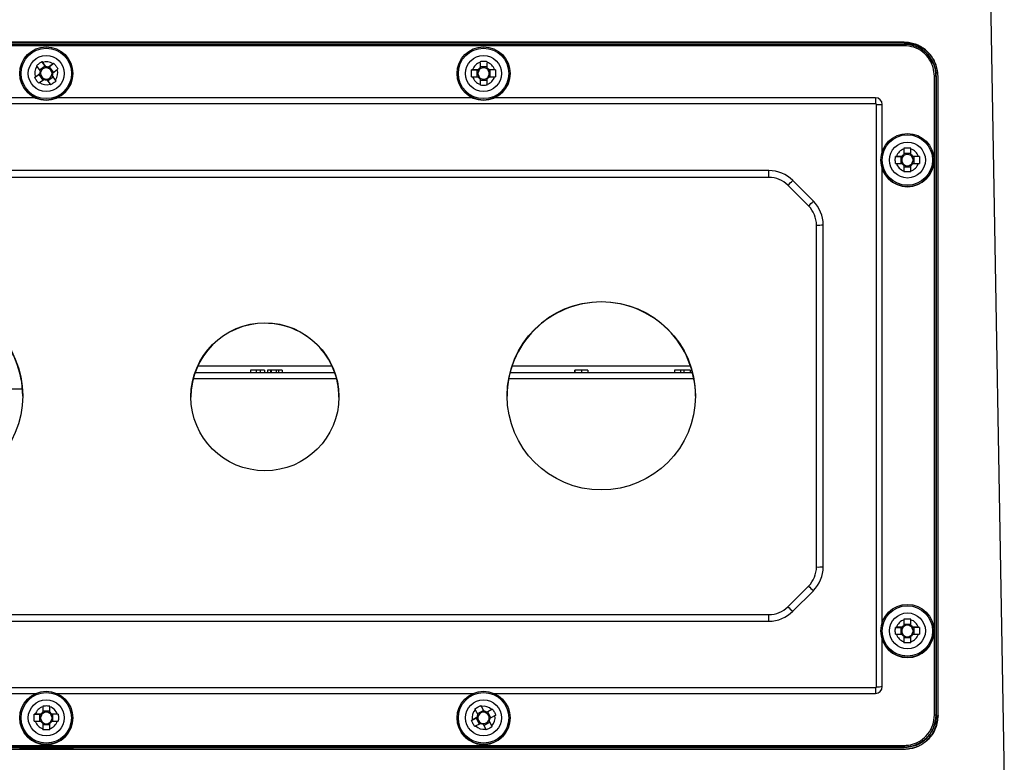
# Model space of a CAD drawing. Header units: millimetres. Extents: x -0.66 to 0.91, y -0.4 to 0.64.
# Tile 13 of 241: x 0.05 to 0.2, y -0.27 to -0.16. Entities that reach past the tile are written whole.
import ezdxf

# ---------------------------------------------------------------- set-up
doc = ezdxf.new("R2010")
doc.units = ezdxf.units.MM
doc.layers.add('FORMAT', color=7, linetype='Continuous')

msp = doc.modelspace()

# ---------------------------------------------------------------- linework, layer by layer
at = {"layer": 'FORMAT', "color": 7, "linetype": 'Continuous', "lineweight": 25}
for p, q in [((0.196311, -0.14611), (0.198474, -0.270031)), ((0.183571, -0.16047), (-0.006429, -0.16047)), ((-0.006429, -0.160522), (0.183571, -0.160522)), ((-0.006429, -0.160729), (0.183571, -0.160729)), ((0.183571, -0.160974), (-0.006429, -0.160974)), ((0.183571, -0.160522), (0.183571, -0.16047)), ((0.183571, -0.160974), (0.183571, -0.160729)), ((0.1879, -0.163556), (0.187013, -0.162228)), ((0.055515, -0.163462), (0.055426, -0.163344)), ((0.055426, -0.163344), (0.055899, -0.16401)), ((0.055995, -0.164111), (0.055515, -0.163462)), ((0.057072, -0.163694), (0.056424, -0.164174)), ((0.057192, -0.163606), (0.056554, -0.164107)), ((0.057192, -0.163606), (0.057072, -0.163694)), ((0.120556, -0.163448), (0.120556, -0.164256)), ((0.121586, -0.164256), (0.121586, -0.163448)), ((0.187742, -0.163203), (0.187741, -0.163199)), ((0.052121, -0.165099), (0.052121, -0.165109)), ((0.054336, -0.165723), (0.054974, -0.165278)), ((0.055104, -0.165152), (0.054456, -0.165633)), ((0.054598, -0.163957), (0.054687, -0.164075)), ((0.054687, -0.164075), (0.055168, -0.164724)), ((0.054974, -0.165278), (0.05522, -0.165096)), ((0.054974, -0.165278), (0.055573, -0.166086)), ((0.055899, -0.16401), (0.055086, -0.164613)), ((0.055899, -0.16401), (0.056081, -0.164256)), ((0.056308, -0.164289), (0.056554, -0.164107)), ((0.057153, -0.164916), (0.056554, -0.164107)), ((0.056888, -0.165344), (0.05707, -0.16559)), ((0.057037, -0.165002), (0.057686, -0.164521)), ((0.057686, -0.164521), (0.057806, -0.164434)), ((0.060021, -0.165109), (0.060021, -0.165099)), ((0.117121, -0.165099), (0.117121, -0.165109)), ((0.119442, -0.164562), (0.119293, -0.164564)), ((0.119293, -0.164564), (0.120087, -0.164591)), ((0.120249, -0.164562), (0.119442, -0.164562)), ((0.120087, -0.164591), (0.120087, -0.165592)), ((0.120087, -0.164591), (0.120393, -0.164591)), ((0.121586, -0.164123), (0.120556, -0.164123)), ((0.121748, -0.164591), (0.122054, -0.164591)), ((0.122699, -0.164562), (0.121892, -0.164562)), ((0.122849, -0.164564), (0.122054, -0.164591)), ((0.122054, -0.165592), (0.122054, -0.164591)), ((0.122849, -0.164564), (0.122699, -0.164562)), ((0.125021, -0.165109), (0.125021, -0.165099)), ((0.054456, -0.165633), (0.054336, -0.165723)), ((0.054949, -0.166551), (0.055069, -0.16646)), ((0.055069, -0.16646), (0.055717, -0.165979)), ((0.056146, -0.166043), (0.056627, -0.166692)), ((0.056256, -0.166192), (0.05707, -0.16559)), ((0.056627, -0.166692), (0.056715, -0.166813)), ((0.057454, -0.166078), (0.056973, -0.16543)), ((0.057543, -0.1662), (0.05707, -0.16559)), ((0.057543, -0.1662), (0.057454, -0.166078)), ((0.119293, -0.165593), (0.119442, -0.165592)), ((0.119442, -0.165592), (0.120249, -0.165592)), ((0.120556, -0.165898), (0.120556, -0.166705)), ((0.120556, -0.16609), (0.121586, -0.16609)), ((0.120556, -0.166705), (0.120556, -0.166856)), ((0.121586, -0.166705), (0.121586, -0.165898)), ((0.121586, -0.166856), (0.121586, -0.166705)), ((0.121892, -0.165592), (0.122699, -0.165592)), ((0.122699, -0.165592), (0.122849, -0.165593)), ((0.188075, -0.260478), (0.188075, -0.165478)), ((0.188325, -0.165483), (0.188325, -0.260483)), ((0.188325, -0.165483), (0.188327, -0.165487)), ((0.188327, -0.260487), (0.188327, -0.165487)), ((0.188327, -0.165487), (0.188345, -0.165505)), ((0.188345, -0.260505), (0.188345, -0.165505)), ((0.188571, -0.165522), (0.188571, -0.260522)), ((0.188571, -0.165522), (0.188623, -0.165522)), ((0.188623, -0.260522), (0.188623, -0.165522)), ((0.054463, -0.168716), (-0.002186, -0.168716)), ((0.179327, -0.169591), (-0.002186, -0.169591)), ((0.119463, -0.168716), (0.057679, -0.168716)), ((0.179327, -0.168716), (0.122679, -0.168716)), ((0.179327, -0.168716), (0.179327, -0.169591)), ((0.179465, -0.256245), (0.179465, -0.169729)), ((0.180331, -0.176697), (0.180331, -0.169721)), ((0.183556, -0.17632), (0.183556, -0.177127)), ((0.184586, -0.176994), (0.183556, -0.176994)), ((0.184586, -0.177127), (0.184586, -0.17632)), ((0.180121, -0.17797), (0.180121, -0.17798)), ((0.182442, -0.177433), (0.182293, -0.177435)), ((0.182293, -0.177435), (0.183087, -0.177463)), ((0.182293, -0.178465), (0.182442, -0.178463)), ((0.183249, -0.177433), (0.182442, -0.177433)), ((0.182442, -0.178463), (0.183249, -0.178463)), ((0.183087, -0.177463), (0.183087, -0.178463)), ((0.183087, -0.177463), (0.183393, -0.177463)), ((0.184748, -0.177463), (0.185054, -0.177463)), ((0.185699, -0.177433), (0.184892, -0.177433)), ((0.184892, -0.178463), (0.185699, -0.178463)), ((0.185849, -0.177435), (0.185054, -0.177463)), ((0.185054, -0.178463), (0.185054, -0.177463)), ((0.185849, -0.177435), (0.185699, -0.177433)), ((0.185699, -0.178463), (0.185849, -0.178465)), ((0.188021, -0.17798), (0.188021, -0.17797)), ((0.163482, -0.179537), (0.013659, -0.179537)), ((0.163482, -0.180554), (0.163482, -0.179537)), ((0.180331, -0.246686), (0.180331, -0.179253)), ((0.183556, -0.178769), (0.183556, -0.179576)), ((0.183556, -0.178961), (0.184586, -0.178961)), ((0.183556, -0.179576), (0.183556, -0.179727)), ((0.184586, -0.179576), (0.184586, -0.178769)), ((0.184586, -0.179727), (0.184586, -0.179576)), ((0.163482, -0.180554), (0.013659, -0.180554)), ((0.170089, -0.184072), (0.167018, -0.181001)), ((0.169381, -0.184796), (0.16631, -0.181725)), ((0.170553, -0.238455), (0.170553, -0.187624)), ((0.171553, -0.238438), (0.171553, -0.187607)), ((0.078618, -0.20854), (0.098523, -0.20854)), ((0.086429, -0.209222), (0.086429, -0.209522)), ((0.087276, -0.209222), (0.086429, -0.209222)), ((0.087276, -0.209222), (0.087276, -0.209522)), ((0.087882, -0.209222), (0.087882, -0.209522)), ((0.088513, -0.209222), (0.088513, -0.209522)), ((0.08941, -0.209222), (0.088929, -0.209222)), ((0.088929, -0.209222), (0.088929, -0.209522)), ((0.08941, -0.209222), (0.08941, -0.209522)), ((0.089518, -0.209222), (0.08941, -0.209222)), ((0.089518, -0.209222), (0.089518, -0.209522)), ((0.090224, -0.209222), (0.090224, -0.209522)), ((0.090579, -0.209222), (0.090224, -0.209222)), ((0.090579, -0.209222), (0.090579, -0.209522)), ((0.091141, -0.209222), (0.090579, -0.209222)), ((0.091141, -0.209222), (0.091141, -0.209522)), ((0.125323, -0.20854), (0.151819, -0.20854)), ((0.134583, -0.209222), (0.134583, -0.209522)), ((0.134632, -0.209222), (0.134632, -0.209522)), ((0.135606, -0.209222), (0.135606, -0.209522)), ((0.13657, -0.209222), (0.13657, -0.209522)), ((0.149433, -0.209222), (0.149433, -0.209522)), ((0.150357, -0.209222), (0.149433, -0.209222)), ((0.150357, -0.209222), (0.150357, -0.209522)), ((0.150851, -0.209222), (0.150357, -0.209222)), ((0.150851, -0.209222), (0.150851, -0.209522)), ((0.151772, -0.209222), (0.150851, -0.209222)), ((0.151772, -0.209222), (0.151772, -0.209522)), ((0.099227, -0.210496), (0.077915, -0.210496)), ((0.078213, -0.209522), (0.098929, -0.209522)), ((0.152333, -0.210496), (0.124809, -0.210496)), ((0.125027, -0.209522), (0.152115, -0.209522)), ((0.052532, -0.212022), (0.050621, -0.212022)), ((0.16631, -0.244354), (0.169381, -0.241283)), ((0.167018, -0.245043), (0.170089, -0.241973)), ((0.013659, -0.245525), (0.163482, -0.245525)), ((0.163482, -0.246507), (0.163482, -0.245525)), ((0.013659, -0.246507), (0.163482, -0.246507)), ((0.183556, -0.246309), (0.183556, -0.247116)), ((0.184586, -0.246984), (0.183556, -0.246984)), ((0.184586, -0.247116), (0.184586, -0.246309)), ((0.180121, -0.247959), (0.180121, -0.24797)), ((0.182442, -0.247422), (0.182293, -0.247424)), ((0.182293, -0.247424), (0.183087, -0.247452)), ((0.182293, -0.248454), (0.182442, -0.248452)), ((0.183249, -0.247422), (0.182442, -0.247422)), ((0.182442, -0.248452), (0.183249, -0.248452)), ((0.183087, -0.247452), (0.183087, -0.248452)), ((0.183087, -0.247452), (0.183393, -0.247452)), ((0.183556, -0.248758), (0.183556, -0.249566)), ((0.184586, -0.249566), (0.184586, -0.248758)), ((0.184748, -0.247452), (0.185054, -0.247452)), ((0.185699, -0.247422), (0.184892, -0.247422)), ((0.184892, -0.248452), (0.185699, -0.248452)), ((0.185849, -0.247424), (0.185054, -0.247452)), ((0.185054, -0.248452), (0.185054, -0.247452)), ((0.185849, -0.247424), (0.185699, -0.247422)), ((0.185699, -0.248452), (0.185849, -0.248454)), ((0.188021, -0.24797), (0.188021, -0.247959)), ((0.180331, -0.256236), (0.180331, -0.249242)), ((0.183556, -0.24895), (0.184586, -0.24895)), ((0.183556, -0.249566), (0.183556, -0.249717)), ((0.184586, -0.249717), (0.184586, -0.249566)), ((-0.002186, -0.256383), (0.179327, -0.256383)), ((-0.002186, -0.25724), (0.054543, -0.25724)), ((0.057598, -0.25724), (0.119543, -0.25724)), ((0.122598, -0.25724), (0.179327, -0.25724)), ((0.179327, -0.256383), (0.179327, -0.25724)), ((0.054442, -0.260346), (0.054293, -0.260348)), ((0.054293, -0.260348), (0.055087, -0.260375)), ((0.055249, -0.260346), (0.054442, -0.260346)), ((0.055087, -0.260375), (0.055087, -0.261376)), ((0.055087, -0.260375), (0.055393, -0.260375)), ((0.055556, -0.259232), (0.055556, -0.26004)), ((0.056586, -0.259907), (0.055556, -0.259907)), ((0.056586, -0.26004), (0.056586, -0.259232)), ((0.056748, -0.260375), (0.057054, -0.260375)), ((0.057699, -0.260346), (0.056892, -0.260346)), ((0.057849, -0.260348), (0.057054, -0.260375)), ((0.057054, -0.261376), (0.057054, -0.260375)), ((0.057849, -0.260348), (0.057699, -0.260346)), ((0.119774, -0.259542), (0.119845, -0.259672)), ((0.119845, -0.259672), (0.120228, -0.260382)), ((0.121057, -0.259781), (0.120163, -0.260263)), ((0.120751, -0.259183), (0.12068, -0.259053)), ((0.12068, -0.259053), (0.121057, -0.259781)), ((0.121134, -0.259894), (0.120751, -0.259183)), ((0.121057, -0.259781), (0.121202, -0.26005)), ((0.121423, -0.260116), (0.121692, -0.259971)), ((0.12226, -0.259635), (0.121549, -0.260018)), ((0.122391, -0.259566), (0.121692, -0.259971)), ((0.122168, -0.260854), (0.121692, -0.259971)), ((0.122391, -0.259566), (0.12226, -0.259635)), ((0.122749, -0.260541), (0.12288, -0.260472)), ((0.188325, -0.260483), (0.188327, -0.260487)), ((0.188327, -0.260487), (0.188345, -0.260505)), ((0.052121, -0.260883), (0.052121, -0.260893)), ((0.054293, -0.261377), (0.054442, -0.261376)), ((0.054442, -0.261376), (0.055249, -0.261376)), ((0.055556, -0.261682), (0.055556, -0.262489)), ((0.055556, -0.261873), (0.056586, -0.261873)), ((0.056586, -0.262489), (0.056586, -0.261682)), ((0.056892, -0.261376), (0.057699, -0.261376)), ((0.057699, -0.261376), (0.057849, -0.261377)), ((0.060021, -0.260893), (0.060021, -0.260883)), ((0.117121, -0.260883), (0.117121, -0.260893)), ((0.119261, -0.261253), (0.119961, -0.260904)), ((0.119393, -0.26118), (0.119261, -0.261253)), ((0.120103, -0.260797), (0.119393, -0.26118)), ((0.119881, -0.262087), (0.120592, -0.261704)), ((0.119961, -0.260904), (0.12023, -0.260758)), ((0.119961, -0.260904), (0.120437, -0.261787)), ((0.121007, -0.261828), (0.12139, -0.262538)), ((0.121096, -0.261993), (0.121991, -0.261511)), ((0.121845, -0.261242), (0.121991, -0.261511)), ((0.122297, -0.26205), (0.121914, -0.261339)), ((0.122368, -0.262183), (0.121991, -0.261511)), ((0.122038, -0.260924), (0.122749, -0.260541)), ((0.125021, -0.260893), (0.125021, -0.260883)), ((0.188571, -0.260522), (0.188623, -0.260522)), ((0.055556, -0.262489), (0.055556, -0.26264)), ((0.056586, -0.26264), (0.056586, -0.262489)), ((0.11975, -0.262159), (0.119881, -0.262087)), ((0.12139, -0.262538), (0.121461, -0.262672)), ((0.122368, -0.262183), (0.122297, -0.26205)), ((-0.006429, -0.264983), (0.183571, -0.264983)), ((0.183571, -0.265237), (-0.006429, -0.265237)), ((-0.006429, -0.265244), (0.183571, -0.265244)), ((-0.006429, -0.265279), (0.183571, -0.265279)), ((0.183571, -0.265574), (-0.006429, -0.265574)), ((0.052071, -0.265505), (0.052558, -0.265505)), ((0.052558, -0.265505), (0.052558, -0.265279)), ((0.052558, -0.265505), (0.052571, -0.265517)), ((0.052571, -0.265279), (0.052571, -0.265531)), ((0.059571, -0.265531), (0.052571, -0.265531)), ((0.059571, -0.265279), (0.059571, -0.265531)), ((0.059583, -0.265505), (0.059571, -0.265517)), ((0.059583, -0.265279), (0.059583, -0.265505)), ((0.060071, -0.265505), (0.059583, -0.265505)), ((0.060071, -0.265505), (0.060071, -0.265279)), ((0.060088, -0.265522), (0.060071, -0.265505)), ((0.060088, -0.265522), (0.060088, -0.265279)), ((0.060088, -0.265522), (0.183571, -0.265522)), ((0.183571, -0.264983), (0.183571, -0.265237)), ((0.183571, -0.265237), (0.183571, -0.265244)), ((0.183571, -0.265244), (0.183571, -0.265279)), ((0.183571, -0.265522), (0.183571, -0.265574))]:
    msp.add_line(p, q, dxfattribs=at)
at = {"layer": 'FORMAT', "color": 7, "linetype": 'Continuous', "lineweight": 25, "flags": 128}
msp.add_lwpolyline([(0.117121, -0.260893), (0.117196, -0.261659), (0.117594, -0.262767)], dxfattribs=at)
at = {"layer": 'FORMAT', "color": 7, "linetype": 'Continuous', "lineweight": 25}
for centre, radius in [((0.056071, -0.165098), 0.0039496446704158), ((0.056071, -0.165095), 0.0037497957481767), ((0.05607, -0.165096), 0.0026748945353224), ((0.121071, -0.165099), 0.0039495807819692), ((0.121071, -0.165095), 0.0037496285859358), ((0.12107, -0.165095), 0.0026747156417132), ((0.184071, -0.17797), 0.0039495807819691), ((0.184071, -0.177966), 0.0037496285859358), ((0.18407, -0.177966), 0.0026747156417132), ((0.03857, -0.213003), 0.0139993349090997), ((0.13857, -0.213003), 0.0139993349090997), ((0.08857, -0.213162), 0.0109994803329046), ((0.184071, -0.247959), 0.0039495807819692), ((0.184071, -0.247956), 0.0037496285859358), ((0.18407, -0.247956), 0.0026747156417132), ((0.056071, -0.260883), 0.0039495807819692), ((0.056071, -0.260879), 0.0037496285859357), ((0.121071, -0.260883), 0.0039497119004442), ((0.121071, -0.260879), 0.0037496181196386), ((0.05607, -0.260879), 0.0026747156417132), ((0.12107, -0.260879), 0.0026746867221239)]:
    msp.add_circle(centre, radius, dxfattribs=at)
for centre, radius, start, end in [((0.056071, -0.165077), 0.0017082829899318, 54.094559, 108.990422), ((0.12107, -0.165077), 0.0017079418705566, 107.54393, 162.447343), ((0.121071, -0.165077), 0.0017079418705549, 17.552657, 72.45607), ((0.056071, -0.165109), 0.0039500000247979, 180.00642, 359.99358), ((0.05607, -0.165077), 0.001707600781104, 144.084468, 198.995434), ((0.05607, -0.165077), 0.0009690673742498, 158.630375, 184.449527), ((0.05607, -0.165106), 0.0008507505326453, 163.77993, 179.299973), ((0.056071, -0.165106), 0.0008508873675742, 179.302809, 253.787983), ((0.056071, -0.165106), 0.0008509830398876, 89.297426, 163.776667), ((0.056071, -0.165077), 0.0009694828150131, 68.636629, 94.448352), ((0.056071, -0.165106), 0.000850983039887, 269.297426, 343.776667), ((0.056071, -0.165107), 0.0008511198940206, 73.78472, 89.300262), ((0.056071, -0.165106), 0.0008508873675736, 359.302809, 73.787983), ((0.056071, -0.165106), 0.00085075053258, 343.77993, 359.299973), ((0.056071, -0.165077), 0.0009690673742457, 338.630375, 4.449527), ((0.056071, -0.165077), 0.0017076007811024, 324.084468, 18.995434), ((0.121071, -0.165109), 0.0039500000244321, 180.006373, 359.993627), ((0.12107, -0.165106), 0.0008507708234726, 142.753799, 217.246201), ((0.121071, -0.165077), 0.0009692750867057, 122.087918, 147.903355), ((0.121071, -0.165106), 0.0008509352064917, 127.23674, 142.754533), ((0.121071, -0.165107), 0.0008510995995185, 52.763993, 127.236007), ((0.121071, -0.165077), 0.0009692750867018, 32.096645, 57.912082), ((0.121071, -0.165106), 0.0008509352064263, 37.245467, 52.76326), ((0.121071, -0.165106), 0.0008507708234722, 322.753799, 37.246201), ((0.056071, -0.165076), 0.0017082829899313, 234.094559, 288.990422), ((0.056071, -0.165077), 0.000969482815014, 248.636629, 274.448352), ((0.056071, -0.165106), 0.0008511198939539, 253.78472, 269.300262), ((0.12107, -0.165077), 0.0017079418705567, 197.552657, 252.45607), ((0.121071, -0.165077), 0.0009692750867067, 212.096645, 237.912082), ((0.121071, -0.165106), 0.0008509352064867, 217.245467, 232.76326), ((0.121071, -0.165106), 0.0008510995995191, 232.763993, 307.236007), ((0.121071, -0.165077), 0.0017079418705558, 287.54393, 342.447343), ((0.121071, -0.165077), 0.0009692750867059, 302.087918, 327.903355), ((0.121071, -0.165106), 0.0008509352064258, 307.23674, 322.754533), ((0.188137, -0.169136), 0.0036583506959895, 87.050533, 90.967143), ((0.179327, -0.169721), 0.0010042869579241, 0.004364, 90.004363), ((0.179327, -0.169729), 0.0001383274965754, 0.004364, 90.004363), ((0.17956, -0.136111), 0.033618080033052, 269.839254, 271.315349), ((0.18407, -0.177948), 0.0017079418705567, 107.54393, 162.447343), ((0.184071, -0.177948), 0.001707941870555, 17.552657, 72.45607), ((0.184071, -0.17798), 0.0039500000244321, 180.006373, 359.993627), ((0.18407, -0.177948), 0.0017079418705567, 197.552657, 252.45607), ((0.18407, -0.177977), 0.0008507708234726, 142.753799, 217.246201), ((0.184071, -0.177948), 0.0009692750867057, 122.087918, 147.903355), ((0.184071, -0.177948), 0.0009692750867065, 212.096645, 237.912082), ((0.184071, -0.177978), 0.0008509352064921, 127.23674, 142.754533), ((0.184071, -0.177977), 0.0008509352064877, 217.245467, 232.76326), ((0.184071, -0.177978), 0.0008510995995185, 52.763993, 127.236007), ((0.184071, -0.177948), 0.0017079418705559, 287.54393, 342.447343), ((0.184071, -0.177948), 0.0009692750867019, 32.096645, 57.912082), ((0.184071, -0.177948), 0.0009692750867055, 302.087918, 327.903355), ((0.184071, -0.177978), 0.0008509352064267, 37.245467, 52.76326), ((0.184071, -0.177977), 0.0008509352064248, 307.23674, 322.754533), ((0.184071, -0.177977), 0.0008507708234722, 322.753799, 37.246201), ((0.163482, -0.184537), 0.0050003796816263, 45.005417, 90.000754), ((0.184071, -0.177977), 0.0008510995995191, 232.763993, 307.236007), ((0.163482, -0.184554), 0.0040003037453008, 45.005417, 90.000754), ((0.151499, -0.166562), 0.0211966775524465, 314.325826, 317.062493), ((0.154571, -0.169632), 0.0211966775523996, 314.325826, 317.062493), ((0.166554, -0.187607), 0.0049988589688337, 0.000754, 45.005417), ((0.166554, -0.187624), 0.0039990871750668, 0.000754, 45.005417), ((0.170803, -0.173286), 0.014339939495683, 269.001369, 272.998326), ((0.038572, -0.213067), 0.0139989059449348, 0.004249, 90.004478), ((0.13857, -0.213067), 0.0139989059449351, 89.995522, 179.995751), ((0.138572, -0.213067), 0.0139989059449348, 0.004249, 90.004478), ((0.08857, -0.213225), 0.0109991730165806, 89.995692, 179.995581), ((0.088572, -0.213225), 0.0109991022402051, 0.00405, 90.004677), ((0.166554, -0.238455), 0.0039990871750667, 314.994583, 359.999246), ((0.166554, -0.238437), 0.0049988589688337, 314.994583, 359.999246), ((0.170803, -0.224117), 0.0143399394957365, 269.001369, 272.998326), ((0.183243, -0.227775), 0.0193546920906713, 224.258293, 227.182389), ((0.163482, -0.241525), 0.0040003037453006, 269.999246, 314.994583), ((0.180172, -0.230846), 0.0193546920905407, 224.258293, 227.182389), ((0.163482, -0.241507), 0.0050003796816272, 269.999246, 314.994583), ((0.18407, -0.247937), 0.0017079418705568, 107.54393, 162.447343), ((0.184071, -0.247937), 0.0009692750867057, 122.087918, 147.903355), ((0.184071, -0.247967), 0.0008509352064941, 127.23674, 142.754533), ((0.184071, -0.247967), 0.0008510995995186, 52.763993, 127.236007), ((0.184071, -0.247937), 0.0017079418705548, 17.552657, 72.45607), ((0.184071, -0.247937), 0.0009692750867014, 32.096645, 57.912082), ((0.184071, -0.247967), 0.0008509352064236, 37.245467, 52.76326), ((0.184071, -0.247969), 0.0039500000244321, 180.006373, 359.993627), ((0.18407, -0.247937), 0.0017079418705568, 197.552657, 252.45607), ((0.18407, -0.247967), 0.0008507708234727, 142.753799, 217.246201), ((0.184071, -0.247937), 0.0009692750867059, 212.096645, 237.912082), ((0.184071, -0.247967), 0.0008509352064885, 217.245467, 232.76326), ((0.184071, -0.247967), 0.0008510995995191, 232.763993, 307.236007), ((0.184071, -0.247937), 0.001707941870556, 287.54393, 342.447343), ((0.184071, -0.247937), 0.0009692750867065, 302.087918, 327.903355), ((0.184071, -0.247967), 0.000850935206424, 307.23674, 322.754533), ((0.184071, -0.247967), 0.0008507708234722, 322.753799, 37.246201), ((0.179327, -0.256236), 0.0010042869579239, 269.995637, 359.995636), ((0.179327, -0.256245), 0.0001383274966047, 269.995637, 359.995636), ((0.17956, -0.222627), 0.0336180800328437, 269.839254, 271.315349), ((0.05607, -0.260861), 0.0017079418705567, 107.54393, 162.447343), ((0.05607, -0.26089), 0.0008507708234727, 142.753799, 217.246201), ((0.056071, -0.260861), 0.0009692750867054, 122.087918, 147.903355), ((0.056071, -0.26089), 0.0008509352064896, 127.23674, 142.754533), ((0.056071, -0.260891), 0.0008510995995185, 52.763993, 127.236007), ((0.056071, -0.260861), 0.0017079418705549, 17.552657, 72.45607), ((0.056071, -0.260861), 0.0009692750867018, 32.096645, 57.912082), ((0.056071, -0.26089), 0.0008509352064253, 37.245467, 52.76326), ((0.056071, -0.26089), 0.0008507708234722, 322.753799, 37.246201), ((0.12107, -0.260861), 0.0017076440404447, 135.870381, 190.780389), ((0.12107, -0.260861), 0.0009690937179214, 150.416045, 176.234725), ((0.121071, -0.26089), 0.0008510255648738, 81.085837, 155.562441), ((0.121071, -0.260861), 0.0017082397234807, 45.881772, 100.778592), ((0.121071, -0.260861), 0.0009694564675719, 60.424085, 86.236279), ((0.121071, -0.260891), 0.0008510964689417, 65.572269, 81.088096), ((0.121071, -0.26089), 0.0008508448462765, 351.087524, 65.575335), ((0.188137, -0.264136), 0.0036583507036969, 87.050533, 90.967143), ((0.056071, -0.260893), 0.0039500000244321, 180.006373, 359.993627), ((0.05607, -0.260861), 0.0017079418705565, 197.552657, 252.45607), ((0.056071, -0.260861), 0.0009692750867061, 212.096645, 237.912082), ((0.056071, -0.26089), 0.000850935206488, 217.245467, 232.76326), ((0.056071, -0.26089), 0.000851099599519, 232.763993, 307.236007), ((0.056071, -0.260861), 0.0017079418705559, 287.54393, 342.447343), ((0.056071, -0.260861), 0.0009692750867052, 302.087918, 327.903355), ((0.056071, -0.26089), 0.0008509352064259, 307.23674, 322.754533), ((0.121071, -0.260893), 0.0039500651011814, 208.331524, 359.992119), ((0.12107, -0.26089), 0.0008508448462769, 171.087524, 245.575335), ((0.12107, -0.26089), 0.0008507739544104, 155.565506, 171.085264), ((0.121071, -0.260861), 0.0009694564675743, 240.424085, 266.236279), ((0.121071, -0.26089), 0.0008510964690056, 245.572269, 261.088096), ((0.121071, -0.26089), 0.0008510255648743, 261.085837, 335.562441), ((0.121071, -0.26089), 0.0008507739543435, 335.565506, 351.085264), ((0.121071, -0.260861), 0.0009690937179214, 330.416045, 356.234725), ((0.121071, -0.260861), 0.0017076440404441, 315.870381, 10.780389), ((0.121071, -0.26086), 0.0017082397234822, 225.881772, 280.778592)]:
    msp.add_arc(centre, radius, start, end, dxfattribs=at)
for points, knots in [([(0.1886230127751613, -0.1655220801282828), (0.1885499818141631, -0.1648710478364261), (0.1884130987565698, -0.1636508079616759), (0.1874200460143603, -0.162109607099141), (0.1860826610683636, -0.1610305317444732), (0.1847136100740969, -0.1605292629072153), (0.1838592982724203, -0.1604847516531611), (0.1835706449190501, -0.1604697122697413)], [0, 0, 0, 0, 0.2457532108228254, 0.460619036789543, 0.675674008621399, 0.8904173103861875, 1, 1, 1, 1]), ([(0.1835706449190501, -0.1605220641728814), (0.1842221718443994, -0.1605959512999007), (0.1854368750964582, -0.1607337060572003), (0.1869637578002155, -0.161726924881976), (0.1880259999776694, -0.1630545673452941), (0.1885137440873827, -0.1644047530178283), (0.188556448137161, -0.1652432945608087), (0.1885706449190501, -0.1655220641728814)], [0, 0, 0, 0, 0.2484457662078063, 0.4632009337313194, 0.6782459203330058, 0.8930342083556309, 1, 1, 1, 1]), ([(0.1835706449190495, -0.160728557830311), (0.1835706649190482, -0.1607285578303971), (0.1838267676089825, -0.1607285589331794), (0.1843467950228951, -0.1607715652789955), (0.1851093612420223, -0.1609612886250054), (0.185843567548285, -0.1612814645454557), (0.1865135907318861, -0.161720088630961), (0.1871051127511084, -0.1622698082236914), (0.1875673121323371, -0.1628725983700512), (0.187912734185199, -0.1635074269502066), (0.1881054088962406, -0.1640262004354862), (0.1882127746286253, -0.1644428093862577), (0.1882735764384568, -0.1647633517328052), (0.1883162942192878, -0.1651105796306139), (0.1883219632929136, -0.1653584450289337), (0.1883248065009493, -0.1654827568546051)], [0, 0, 0, 0, 8.0415329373e-06, 0.1029729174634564, 0.2087406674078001, 0.3145937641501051, 0.4235342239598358, 0.5291637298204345, 0.637842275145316, 0.7274430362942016, 0.8188862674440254, 0.859535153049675, 0.9003489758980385, 0.950022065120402, 1, 1, 1, 1]), ([(0.1877388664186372, -0.1632048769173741), (0.1876080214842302, -0.162986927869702), (0.1873416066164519, -0.1625431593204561), (0.1867988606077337, -0.1619657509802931), (0.1861676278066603, -0.1614750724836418), (0.1854536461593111, -0.161094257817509), (0.1847669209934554, -0.1608682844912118), (0.1841316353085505, -0.1607504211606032), (0.1837584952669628, -0.1607373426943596), (0.1835706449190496, -0.1607307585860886)], [0, 0, 0, 0, 0.1496980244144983, 0.30480186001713, 0.4643811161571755, 0.6198741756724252, 0.7799063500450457, 0.8891979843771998, 0.9999999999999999, 0.9999999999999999, 0.9999999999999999, 0.9999999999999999]), ([(0.1880748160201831, -0.1654784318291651), (0.1880394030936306, -0.1650517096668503), (0.18796857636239, -0.164198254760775), (0.1873802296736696, -0.1629474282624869), (0.1864055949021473, -0.1618727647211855), (0.1850615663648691, -0.1611172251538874), (0.1840629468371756, -0.1610214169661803), (0.1835706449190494, -0.1609741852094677)], [0, 0, 0, 0, 0.1811499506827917, 0.362304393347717, 0.5765514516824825, 0.7912472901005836, 1, 1, 1, 1]), ([(0.0545982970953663, -0.163956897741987), (0.0546683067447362, -0.1638975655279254), (0.0548088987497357, -0.1637784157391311), (0.0550201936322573, -0.1636178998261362), (0.0552261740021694, -0.1634718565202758), (0.0553591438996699, -0.1633865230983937), (0.0554258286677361, -0.1633437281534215)], [0, 0, 0, 0, 0.2677112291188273, 0.5376124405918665, 0.7681113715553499, 1, 1, 1, 1]), ([(0.0571924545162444, -0.1636064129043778), (0.0572515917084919, -0.1636762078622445), (0.0573703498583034, -0.1638163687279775), (0.0575307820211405, -0.1640275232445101), (0.0576770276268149, -0.1642336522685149), (0.0577627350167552, -0.1643669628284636), (0.0578057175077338, -0.1644338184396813)], [0, 0, 0, 0, 0.2677112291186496, 0.5376124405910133, 0.7681113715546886, 1, 1, 1, 1]), ([(0.1205556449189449, -0.1633008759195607), (0.1206471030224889, -0.1632948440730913), (0.120830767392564, -0.1632827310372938), (0.1210960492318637, -0.163279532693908), (0.1213486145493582, -0.1632848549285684), (0.1215064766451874, -0.1632955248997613), (0.1215856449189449, -0.1633008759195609)], [0, 0, 0, 0, 0.2677112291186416, 0.5376124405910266, 0.7681113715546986, 1, 1, 1, 1]), ([(0.1883270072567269, -0.16548715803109), (0.1883158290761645, -0.1652339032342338), (0.1882931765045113, -0.1647206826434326), (0.1880903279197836, -0.1639700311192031), (0.1879030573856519, -0.1634551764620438), (0.1877486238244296, -0.1632197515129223), (0.1877388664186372, -0.1632048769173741)], [0, 0, 0, 0, 0.3184039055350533, 0.6452451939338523, 0.9775859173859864, 1, 1, 1, 1]), ([(0.0552197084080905, -0.1650959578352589), (0.0552159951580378, -0.1650977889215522), (0.0551762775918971, -0.1651173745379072), (0.0551384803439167, -0.1651355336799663), (0.0551042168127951, -0.165151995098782)], [0, 0, 0, 0, 0.0934913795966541, 0.9999999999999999, 0.9999999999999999, 0.9999999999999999, 0.9999999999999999]), ([(0.0551679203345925, -0.1647237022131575), (0.0551933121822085, -0.1647668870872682), (0.0552213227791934, -0.1648145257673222), (0.0552507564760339, -0.1648640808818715), (0.0552535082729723, -0.1648687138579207)], [0, 0, 0, 0, 0.9065086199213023, 1, 1, 1, 1]), ([(0.0560810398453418, -0.1642555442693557), (0.0560782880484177, -0.1642509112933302), (0.0560488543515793, -0.1642013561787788), (0.0560208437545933, -0.1641537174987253), (0.0559954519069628, -0.1641105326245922)], [0, 0, 0, 0, 0.0934913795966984, 0.9999999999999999, 0.9999999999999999, 0.9999999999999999, 0.9999999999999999]), ([(0.0564238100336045, -0.1641742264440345), (0.0563895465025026, -0.1642085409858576), (0.0563517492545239, -0.1642463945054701), (0.0563120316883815, -0.164285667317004), (0.0563083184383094, -0.164289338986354)], [0, 0, 0, 0, 0.9065086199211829, 1, 1, 1, 1]), ([(0.0569733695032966, -0.1654299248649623), (0.0569479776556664, -0.1654045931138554), (0.0569199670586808, -0.165376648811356), (0.0568905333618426, -0.1653467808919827), (0.0568877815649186, -0.1653439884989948)], [0, 0, 0, 0, 0.9065086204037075, 0.9999999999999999, 0.9999999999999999, 0.9999999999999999, 0.9999999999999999]), ([(0.0569215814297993, -0.1651167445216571), (0.0569252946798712, -0.1651130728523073), (0.0569650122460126, -0.1650738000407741), (0.0570028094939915, -0.1650359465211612), (0.0570370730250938, -0.1650016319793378)], [0, 0, 0, 0, 0.093491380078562, 0.9999999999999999, 0.9999999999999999, 0.9999999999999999, 0.9999999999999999]), ([(0.1192927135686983, -0.1655934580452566), (0.119286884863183, -0.1655018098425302), (0.1192751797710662, -0.1653177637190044), (0.1192720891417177, -0.1650524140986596), (0.11927723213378, -0.1648000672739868), (0.119287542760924, -0.164642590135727), (0.1192927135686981, -0.1645636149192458)], [0, 0, 0, 0, 0.2677112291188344, 0.5376124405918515, 0.7681113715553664, 1, 1, 1, 1]), ([(0.1203931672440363, -0.1645914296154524), (0.1203885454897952, -0.1645905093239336), (0.1203391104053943, -0.1645806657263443), (0.1202920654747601, -0.1645708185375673), (0.1202494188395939, -0.1645618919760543)], [0, 0, 0, 0, 0.0934913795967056, 1, 1, 1, 1]), ([(0.1218918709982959, -0.1645618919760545), (0.1218492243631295, -0.164570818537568), (0.121802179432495, -0.1645806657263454), (0.1217527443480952, -0.1645905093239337), (0.1217481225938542, -0.1645914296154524)], [0, 0, 0, 0, 0.9065086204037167, 0.9999999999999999, 0.9999999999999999, 0.9999999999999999, 0.9999999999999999]), ([(0.1228485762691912, -0.1645636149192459), (0.1228544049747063, -0.1646548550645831), (0.1228661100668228, -0.1648380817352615), (0.122869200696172, -0.1651032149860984), (0.1228640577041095, -0.1653559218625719), (0.1228537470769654, -0.1655141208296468), (0.1228485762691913, -0.1655934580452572)], [0, 0, 0, 0, 0.2677112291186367, 0.5376124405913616, 0.7681113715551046, 1, 1, 1, 1]), ([(0.0549488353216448, -0.1665506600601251), (0.0548896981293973, -0.1664804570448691), (0.0547709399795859, -0.1663394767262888), (0.0546105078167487, -0.1661281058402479), (0.0544642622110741, -0.1659223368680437), (0.0543785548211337, -0.1657897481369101), (0.0543355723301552, -0.1657232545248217)], [0, 0, 0, 0, 0.2677112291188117, 0.5376124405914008, 0.7681113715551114, 1, 1, 1, 1]), ([(0.0557174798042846, -0.1659794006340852), (0.0557517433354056, -0.1659629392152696), (0.0557895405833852, -0.1659447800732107), (0.0558292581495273, -0.1659251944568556), (0.0558329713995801, -0.1659233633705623)], [0, 0, 0, 0, 0.906508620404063, 1, 1, 1, 1]), ([(0.0560602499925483, -0.16595715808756), (0.0560630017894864, -0.1659599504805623), (0.0560924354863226, -0.1659898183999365), (0.056120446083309, -0.1660177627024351), (0.0561458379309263, -0.1660430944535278)], [0, 0, 0, 0, 0.0934913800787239, 1, 1, 1, 1]), ([(0.0575429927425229, -0.1662001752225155), (0.057472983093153, -0.1662590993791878), (0.0573323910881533, -0.1663774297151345), (0.057121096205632, -0.166537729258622), (0.0569151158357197, -0.1666841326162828), (0.0567821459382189, -0.1667701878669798), (0.0567154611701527, -0.1668133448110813)], [0, 0, 0, 0, 0.2677112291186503, 0.5376124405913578, 0.7681113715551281, 1, 1, 1, 1]), ([(0.1202494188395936, -0.1655917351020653), (0.120292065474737, -0.1656006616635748), (0.1203391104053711, -0.165610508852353), (0.1203885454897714, -0.1656203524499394), (0.1203931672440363, -0.1656212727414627)], [0, 0, 0, 0, 0.9065086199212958, 1, 1, 1, 1]), ([(0.1217481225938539, -0.1656212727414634), (0.1217527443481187, -0.1656203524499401), (0.1218021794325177, -0.1656105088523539), (0.1218492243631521, -0.1656006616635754), (0.1218918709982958, -0.1655917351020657)], [0, 0, 0, 0, 0.0934913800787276, 0.9999999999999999, 0.9999999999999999, 0.9999999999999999, 0.9999999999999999]), ([(0.1215856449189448, -0.166856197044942), (0.1214941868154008, -0.1668618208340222), (0.1213105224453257, -0.1668731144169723), (0.1210452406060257, -0.1668760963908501), (0.1207926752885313, -0.1668711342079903), (0.1206348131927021, -0.1668611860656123), (0.1205556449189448, -0.166856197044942)], [0, 0, 0, 0, 0.2677112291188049, 0.5376124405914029, 0.7681113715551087, 1, 1, 1, 1]), ([(0.1835556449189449, -0.1761720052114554), (0.183647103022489, -0.176165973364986), (0.1838307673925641, -0.1761538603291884), (0.1840960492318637, -0.1761506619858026), (0.1843486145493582, -0.1761559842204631), (0.1845064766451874, -0.176166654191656), (0.1845856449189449, -0.1761720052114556)], [0, 0, 0, 0, 0.2677112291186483, 0.5376124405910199, 0.768111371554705, 1, 1, 1, 1]), ([(0.1822927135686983, -0.1784645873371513), (0.182286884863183, -0.1783729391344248), (0.1822751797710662, -0.1781888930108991), (0.1822720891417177, -0.1779235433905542), (0.18227723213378, -0.1776711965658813), (0.1822875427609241, -0.1775137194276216), (0.1822927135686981, -0.1774347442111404)], [0, 0, 0, 0, 0.2677112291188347, 0.5376124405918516, 0.7681113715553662, 1, 1, 1, 1]), ([(0.1833931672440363, -0.177462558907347), (0.1833885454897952, -0.1774616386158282), (0.1833391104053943, -0.177451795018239), (0.1832920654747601, -0.177441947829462), (0.1832494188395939, -0.1774330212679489)], [0, 0, 0, 0, 0.093491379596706, 1, 1, 1, 1]), ([(0.1832494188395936, -0.1784628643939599), (0.183292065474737, -0.1784717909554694), (0.1833391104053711, -0.1784816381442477), (0.1833885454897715, -0.178491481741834), (0.1833931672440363, -0.1784924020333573)], [0, 0, 0, 0, 0.9065086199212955, 1, 1, 1, 1]), ([(0.184891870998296, -0.1774330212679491), (0.1848492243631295, -0.1774419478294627), (0.184802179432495, -0.1774517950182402), (0.1847527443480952, -0.1774616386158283), (0.1847481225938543, -0.177462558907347)], [0, 0, 0, 0, 0.906508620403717, 0.9999999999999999, 0.9999999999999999, 0.9999999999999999, 0.9999999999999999]), ([(0.184748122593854, -0.178492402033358), (0.1847527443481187, -0.1784914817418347), (0.1848021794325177, -0.1784816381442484), (0.1848492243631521, -0.17847179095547), (0.1848918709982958, -0.1784628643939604)], [0, 0, 0, 0, 0.0934913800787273, 0.9999999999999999, 0.9999999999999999, 0.9999999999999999, 0.9999999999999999]), ([(0.1858485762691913, -0.1774347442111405), (0.1858544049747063, -0.1775259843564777), (0.1858661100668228, -0.1777092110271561), (0.185869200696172, -0.1779743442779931), (0.1858640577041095, -0.1782270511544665), (0.1858537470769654, -0.1783852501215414), (0.1858485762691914, -0.1784645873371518)], [0, 0, 0, 0, 0.2677112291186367, 0.5376124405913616, 0.7681113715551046, 1, 1, 1, 1]), ([(0.1845856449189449, -0.1797273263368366), (0.1844941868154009, -0.1797329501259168), (0.1843105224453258, -0.1797442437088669), (0.1840452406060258, -0.1797472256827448), (0.1837926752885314, -0.1797422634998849), (0.1836348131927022, -0.179732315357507), (0.1835556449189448, -0.1797273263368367)], [0, 0, 0, 0, 0.2677112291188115, 0.5376124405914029, 0.7681113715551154, 1, 1, 1, 1]), ([(0.087881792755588, -0.2092220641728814), (0.0877687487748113, -0.2092220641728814), (0.0875668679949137, -0.2092220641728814), (0.0873647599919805, -0.2092220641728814), (0.087275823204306, -0.2092220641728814)], [0, 0, 0, 0, 0.5599541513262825, 1, 1, 1, 1]), ([(0.0885128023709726, -0.2092220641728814), (0.0885008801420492, -0.2092220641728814), (0.0884770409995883, -0.2092220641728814), (0.0883206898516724, -0.2092220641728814), (0.0881093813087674, -0.2092220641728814), (0.0879577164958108, -0.2092220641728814), (0.087881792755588, -0.2092220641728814)], [0, 0, 0, 0, 0.2797886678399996, 0.5594525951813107, 0.7794609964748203, 1, 1, 1, 1]), ([(0.0902235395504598, -0.2092220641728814), (0.0901334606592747, -0.2092220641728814), (0.0900083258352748, -0.2092220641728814), (0.0897203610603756, -0.2092220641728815), (0.08958563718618, -0.2092220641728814), (0.0895179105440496, -0.2092220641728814)], [0, 0, 0, 0, 0.5609860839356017, 0.7793046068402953, 1, 1, 1, 1]), ([(0.1356062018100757, -0.2092220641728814), (0.1354911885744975, -0.2092220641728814), (0.1352618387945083, -0.2092220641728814), (0.1349558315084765, -0.2092220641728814), (0.1347288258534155, -0.2092220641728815), (0.1346643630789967, -0.2092220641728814), (0.1346321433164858, -0.2092220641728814)], [0, 0, 0, 0, 0.2810302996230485, 0.5604071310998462, 0.7802828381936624, 1, 1, 1, 1]), ([(0.1365702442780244, -0.2092220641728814), (0.1365732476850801, -0.2092220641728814), (0.1365791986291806, -0.2092220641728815), (0.1364198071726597, -0.2092220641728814), (0.1360084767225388, -0.2092220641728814), (0.1357405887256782, -0.2092220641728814), (0.1356062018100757, -0.2092220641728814)], [0, 0, 0, 0, 0.2822197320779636, 0.5591895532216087, 0.7788659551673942, 1, 1, 1, 1]), ([(0.1835556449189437, -0.246161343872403), (0.1836471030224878, -0.2461553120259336), (0.1838307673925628, -0.2461431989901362), (0.1840960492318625, -0.2461400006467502), (0.184348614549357, -0.2461453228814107), (0.1845064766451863, -0.2461559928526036), (0.1845856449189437, -0.2461613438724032)], [0, 0, 0, 0, 0.2677112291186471, 0.5376124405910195, 0.7681113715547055, 1, 1, 1, 1]), ([(0.1822927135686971, -0.2484539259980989), (0.1822868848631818, -0.2483622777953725), (0.182275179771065, -0.2481782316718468), (0.1822720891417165, -0.2479128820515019), (0.1822772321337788, -0.2476605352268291), (0.1822875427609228, -0.2475030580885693), (0.1822927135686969, -0.2474240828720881)], [0, 0, 0, 0, 0.2677112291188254, 0.5376124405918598, 0.7681113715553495, 1, 1, 1, 1]), ([(0.1833931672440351, -0.2474518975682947), (0.183388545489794, -0.2474509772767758), (0.1833391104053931, -0.2474411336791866), (0.1832920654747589, -0.2474312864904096), (0.1832494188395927, -0.2474223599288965)], [0, 0, 0, 0, 0.093491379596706, 1, 1, 1, 1]), ([(0.1832494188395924, -0.2484522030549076), (0.1832920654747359, -0.2484611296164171), (0.18333911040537, -0.2484709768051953), (0.1833885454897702, -0.2484808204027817), (0.1833931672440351, -0.248481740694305)], [0, 0, 0, 0, 0.9065086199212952, 1, 1, 1, 1]), ([(0.1848918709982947, -0.2474223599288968), (0.1848492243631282, -0.2474312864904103), (0.1848021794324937, -0.2474411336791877), (0.1847527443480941, -0.247450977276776), (0.184748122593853, -0.2474518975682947)], [0, 0, 0, 0, 0.9065086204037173, 1, 1, 1, 1]), ([(0.1847481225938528, -0.2484817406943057), (0.1847527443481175, -0.2484808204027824), (0.1848021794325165, -0.2484709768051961), (0.1848492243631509, -0.2484611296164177), (0.1848918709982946, -0.248452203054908)], [0, 0, 0, 0, 0.0934913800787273, 0.9999999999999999, 0.9999999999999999, 0.9999999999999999, 0.9999999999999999]), ([(0.18584857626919, -0.2474240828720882), (0.1858544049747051, -0.2475153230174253), (0.1858661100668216, -0.2476985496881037), (0.1858692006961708, -0.2479636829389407), (0.1858640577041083, -0.2482163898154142), (0.1858537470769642, -0.2483745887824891), (0.1858485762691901, -0.2484539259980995)], [0, 0, 0, 0, 0.2677112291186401, 0.5376124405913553, 0.768111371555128, 1, 1, 1, 1]), ([(0.1845856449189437, -0.2497166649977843), (0.1844941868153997, -0.2497222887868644), (0.1843105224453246, -0.2497335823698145), (0.1840452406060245, -0.2497365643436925), (0.1837926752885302, -0.2497316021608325), (0.183634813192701, -0.2497216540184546), (0.1835556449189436, -0.2497166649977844)], [0, 0, 0, 0, 0.2677112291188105, 0.5376124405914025, 0.7681113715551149, 1, 1, 1, 1]), ([(0.0542927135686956, -0.2613774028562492), (0.0542868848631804, -0.2612857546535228), (0.0542751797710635, -0.261101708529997), (0.054272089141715, -0.2608363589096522), (0.0542772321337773, -0.2605840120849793), (0.0542875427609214, -0.2604265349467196), (0.0542927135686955, -0.2603475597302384)], [0, 0, 0, 0, 0.2677112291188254, 0.5376124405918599, 0.7681113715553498, 1, 1, 1, 1]), ([(0.0553931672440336, -0.260375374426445), (0.0553885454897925, -0.2603744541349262), (0.0553391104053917, -0.2603646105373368), (0.0552920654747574, -0.2603547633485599), (0.0552494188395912, -0.2603458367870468)], [0, 0, 0, 0, 0.0934913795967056, 1, 1, 1, 1]), ([(0.0555556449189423, -0.2590848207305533), (0.0556471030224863, -0.2590787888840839), (0.0558307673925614, -0.2590666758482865), (0.056096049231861, -0.2590634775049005), (0.0563486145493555, -0.259068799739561), (0.0565064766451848, -0.2590794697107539), (0.0565856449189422, -0.2590848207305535)], [0, 0, 0, 0, 0.2677112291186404, 0.5376124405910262, 0.7681113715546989, 1, 1, 1, 1]), ([(0.0568918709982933, -0.260345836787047), (0.0568492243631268, -0.2603547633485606), (0.0568021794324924, -0.260364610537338), (0.0567527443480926, -0.2603744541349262), (0.0567481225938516, -0.2603753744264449)], [0, 0, 0, 0, 0.9065086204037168, 1, 1, 1, 1]), ([(0.0578485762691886, -0.2603475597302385), (0.0578544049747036, -0.2604387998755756), (0.0578661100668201, -0.260622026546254), (0.0578692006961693, -0.260887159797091), (0.0578640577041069, -0.2611398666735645), (0.0578537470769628, -0.2612980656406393), (0.0578485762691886, -0.2613774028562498)], [0, 0, 0, 0, 0.2677112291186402, 0.537612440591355, 0.7681113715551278, 1, 1, 1, 1]), ([(0.1197736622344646, -0.2595420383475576), (0.1198514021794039, -0.2594933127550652), (0.1200075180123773, -0.259395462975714), (0.1202395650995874, -0.2592667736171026), (0.1204643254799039, -0.2591516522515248), (0.1206081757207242, -0.2590861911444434), (0.1206803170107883, -0.2590533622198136)], [0, 0, 0, 0, 0.2677112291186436, 0.5376124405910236, 0.7681113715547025, 1, 1, 1, 1]), ([(0.1202276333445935, -0.2603823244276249), (0.1202478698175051, -0.2604287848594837), (0.1202701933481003, -0.2604800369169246), (0.1202936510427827, -0.2605333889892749), (0.120295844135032, -0.260538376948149)], [0, 0, 0, 0, 0.9065086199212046, 1, 1, 1, 1]), ([(0.1212024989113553, -0.2600497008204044), (0.121200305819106, -0.2600447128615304), (0.1211768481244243, -0.2599913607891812), (0.1211545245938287, -0.25994010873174), (0.1211342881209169, -0.2598936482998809)], [0, 0, 0, 0, 0.0934913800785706, 1, 1, 1, 1]), ([(0.1215491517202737, -0.2600178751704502), (0.1215116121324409, -0.2600470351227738), (0.121470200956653, -0.2600792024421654), (0.1214266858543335, -0.2601125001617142), (0.1214226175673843, -0.2601156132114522)], [0, 0, 0, 0, 0.9065086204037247, 1, 1, 1, 1]), ([(0.1223912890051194, -0.2595656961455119), (0.1224398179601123, -0.2596432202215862), (0.122537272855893, -0.2597989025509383), (0.1226658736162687, -0.2600308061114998), (0.1227811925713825, -0.2602557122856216), (0.122847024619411, -0.260399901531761), (0.1228800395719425, -0.2604722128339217)], [0, 0, 0, 0, 0.2677112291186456, 0.53761244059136, 0.7681113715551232, 1, 1, 1, 1]), ([(0.1835706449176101, -0.2649826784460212), (0.1839974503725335, -0.2649472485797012), (0.1848510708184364, -0.2648763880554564), (0.1861018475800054, -0.2642879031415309), (0.1871762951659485, -0.2633133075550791), (0.1879317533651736, -0.2619694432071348), (0.1880275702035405, -0.2609708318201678), (0.1880748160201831, -0.2604784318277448)], [0, 0, 0, 0, 0.1811571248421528, 0.3623182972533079, 0.5764904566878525, 0.7911739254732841, 1, 1, 1, 1]), ([(0.1883248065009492, -0.2604827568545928), (0.188324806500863, -0.2604827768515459), (0.1883248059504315, -0.2606105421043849), (0.1883142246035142, -0.2608670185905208), (0.1882669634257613, -0.2612520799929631), (0.1881877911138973, -0.2616363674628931), (0.1880766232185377, -0.2620154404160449), (0.1879337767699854, -0.262384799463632), (0.1877591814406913, -0.2627435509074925), (0.1875526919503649, -0.2630905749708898), (0.1873179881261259, -0.263417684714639), (0.1870586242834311, -0.2637213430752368), (0.1867758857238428, -0.264001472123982), (0.1864669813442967, -0.2642599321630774), (0.1861542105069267, -0.2644794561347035), (0.1858451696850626, -0.2646620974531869), (0.1855438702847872, -0.2648125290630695), (0.1852300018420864, -0.264942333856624), (0.1849176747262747, -0.2650457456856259), (0.1846107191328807, -0.2651249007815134), (0.1842900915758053, -0.2651857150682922), (0.1839428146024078, -0.2652284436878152), (0.1836949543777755, -0.2652341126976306), (0.1835706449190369, -0.2652369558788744)], [0, 0, 0, 0, 8.0361356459e-06, 0.0513447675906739, 0.1030222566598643, 0.1557531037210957, 0.2088427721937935, 0.2615908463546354, 0.3147107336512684, 0.3689903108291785, 0.4236686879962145, 0.4762929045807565, 0.5292826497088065, 0.5834189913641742, 0.6379474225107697, 0.6826362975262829, 0.727548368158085, 0.7731533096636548, 0.8189955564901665, 0.8596316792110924, 0.9004329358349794, 0.9500640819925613, 1, 1, 1, 1]), ([(0.1835706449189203, -0.2652435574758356), (0.183824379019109, -0.2652317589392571), (0.1843368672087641, -0.2652079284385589), (0.1849006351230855, -0.2650629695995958), (0.1853301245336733, -0.2649096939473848), (0.1856349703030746, -0.2647784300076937), (0.185989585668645, -0.2645892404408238), (0.1862734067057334, -0.2644051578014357), (0.1866485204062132, -0.2641258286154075), (0.1870432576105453, -0.2637627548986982), (0.1873791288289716, -0.2633468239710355), (0.187566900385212, -0.2630690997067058), (0.1877061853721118, -0.2628430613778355), (0.1878623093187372, -0.2625504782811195), (0.1880211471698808, -0.2621815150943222), (0.1881276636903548, -0.2618606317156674), (0.1882261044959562, -0.2614837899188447), (0.1883075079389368, -0.2610482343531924), (0.1883204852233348, -0.2606748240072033), (0.1883270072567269, -0.2604871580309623)], [0, 0, 0, 0, 0.1018464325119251, 0.2057078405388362, 0.2320973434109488, 0.2850952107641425, 0.3388589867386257, 0.3934080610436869, 0.4208154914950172, 0.5267492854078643, 0.6077335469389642, 0.6350381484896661, 0.6614156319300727, 0.7143869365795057, 0.7681209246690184, 0.822641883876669, 0.8500346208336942, 0.9246314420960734, 1, 1, 1, 1]), ([(0.1835706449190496, -0.2652787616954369), (0.1841962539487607, -0.2652069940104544), (0.1854469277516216, -0.2650635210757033), (0.1870238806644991, -0.2639605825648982), (0.1881286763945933, -0.2623833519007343), (0.1882725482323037, -0.2611316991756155), (0.1883446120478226, -0.2605047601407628)], [0, 0, 0, 0, 0.2499957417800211, 0.4997739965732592, 0.7494423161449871, 0.9999999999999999, 0.9999999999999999, 0.9999999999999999, 0.9999999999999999]), ([(0.0552494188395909, -0.2613756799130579), (0.0552920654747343, -0.2613846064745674), (0.0553391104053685, -0.2613944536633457), (0.0553885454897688, -0.261404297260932), (0.0553931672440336, -0.2614052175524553)], [0, 0, 0, 0, 0.9065086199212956, 1, 1, 1, 1]), ([(0.0567481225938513, -0.261405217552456), (0.056752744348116, -0.2614042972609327), (0.0568021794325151, -0.2613944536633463), (0.0568492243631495, -0.261384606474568), (0.0568918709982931, -0.2613756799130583)], [0, 0, 0, 0, 0.0934913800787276, 0.9999999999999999, 0.9999999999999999, 0.9999999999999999, 0.9999999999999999]), ([(0.1197500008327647, -0.2621592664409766), (0.1197014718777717, -0.2620813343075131), (0.1196040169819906, -0.2619248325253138), (0.1194754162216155, -0.2616927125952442), (0.1193600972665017, -0.261468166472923), (0.1192942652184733, -0.2613246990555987), (0.1192612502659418, -0.2612527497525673)], [0, 0, 0, 0, 0.2677112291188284, 0.5376124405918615, 0.7681113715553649, 1, 1, 1, 1]), ([(0.1202299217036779, -0.26075846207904), (0.1202258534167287, -0.2607597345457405), (0.1201823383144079, -0.2607733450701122), (0.1201409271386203, -0.2607858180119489), (0.1201033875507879, -0.2607971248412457)], [0, 0, 0, 0, 0.0934913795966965, 1, 1, 1, 1]), ([(0.1205921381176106, -0.2617036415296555), (0.1206296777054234, -0.2616923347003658), (0.1206710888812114, -0.2616798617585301), (0.1207146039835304, -0.2616662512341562), (0.1207186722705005, -0.2616649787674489)], [0, 0, 0, 0, 0.9065086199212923, 1, 1, 1, 1]), ([(0.1209387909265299, -0.2617308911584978), (0.1209409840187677, -0.2617340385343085), (0.1209644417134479, -0.2617677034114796), (0.120986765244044, -0.2617992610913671), (0.1210070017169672, -0.261827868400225)], [0, 0, 0, 0, 0.0934913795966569, 1, 1, 1, 1]), ([(0.1219136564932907, -0.2613391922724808), (0.1218934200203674, -0.2613105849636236), (0.1218710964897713, -0.261279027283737), (0.1218476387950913, -0.2612453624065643), (0.1218454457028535, -0.2612422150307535)], [0, 0, 0, 0, 0.9065086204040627, 0.9999999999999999, 0.9999999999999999, 0.9999999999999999, 0.9999999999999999]), ([(0.1219113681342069, -0.261022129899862), (0.1219154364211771, -0.261019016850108), (0.1219589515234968, -0.2609857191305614), (0.1220003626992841, -0.260953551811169), (0.1220379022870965, -0.2609243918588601)], [0, 0, 0, 0, 0.0934913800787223, 0.9999999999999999, 0.9999999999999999, 0.9999999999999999, 0.9999999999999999]), ([(0.1835706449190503, -0.2655220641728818), (0.1842221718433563, -0.2654481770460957), (0.1854368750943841, -0.2653104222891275), (0.1869637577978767, -0.264317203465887), (0.1880259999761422, -0.2629895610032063), (0.1885137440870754, -0.2616393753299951), (0.1885564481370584, -0.2608008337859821), (0.1885706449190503, -0.2605220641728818)], [0, 0, 0, 0, 0.2484457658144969, 0.4632009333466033, 0.6782459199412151, 0.8930342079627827, 1, 1, 1, 1]), ([(0.1886230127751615, -0.2605220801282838), (0.1885499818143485, -0.2611731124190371), (0.1884130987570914, -0.2623933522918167), (0.1874200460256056, -0.2639345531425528), (0.1860826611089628, -0.2650136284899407), (0.1847136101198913, -0.2655148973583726), (0.1838592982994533, -0.2655594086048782), (0.1835706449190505, -0.2655744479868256)], [0, 0, 0, 0, 0.2457532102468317, 0.4606190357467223, 0.6756740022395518, 0.8904173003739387, 1, 1, 1, 1]), ([(0.0565856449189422, -0.2626401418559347), (0.0564941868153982, -0.2626457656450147), (0.0563105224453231, -0.2626570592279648), (0.0560452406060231, -0.2626600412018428), (0.0557926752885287, -0.2626550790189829), (0.0556348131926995, -0.262645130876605), (0.0555556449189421, -0.2626401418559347)], [0, 0, 0, 0, 0.2677112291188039, 0.5376124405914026, 0.7681113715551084, 1, 1, 1, 1]), ([(0.1223676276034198, -0.262182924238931), (0.1222898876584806, -0.2622312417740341), (0.1221337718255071, -0.262328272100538), (0.1219017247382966, -0.2624567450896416), (0.1216769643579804, -0.2625722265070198), (0.1215331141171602, -0.2626384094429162), (0.1214609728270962, -0.2626716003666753)], [0, 0, 0, 0, 0.2677112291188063, 0.5376124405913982, 0.7681113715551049, 1, 1, 1, 1])]:
    msp.add_open_spline(points, degree=3, knots=knots, dxfattribs=at)

doc.saveas('drawing.dxf')
